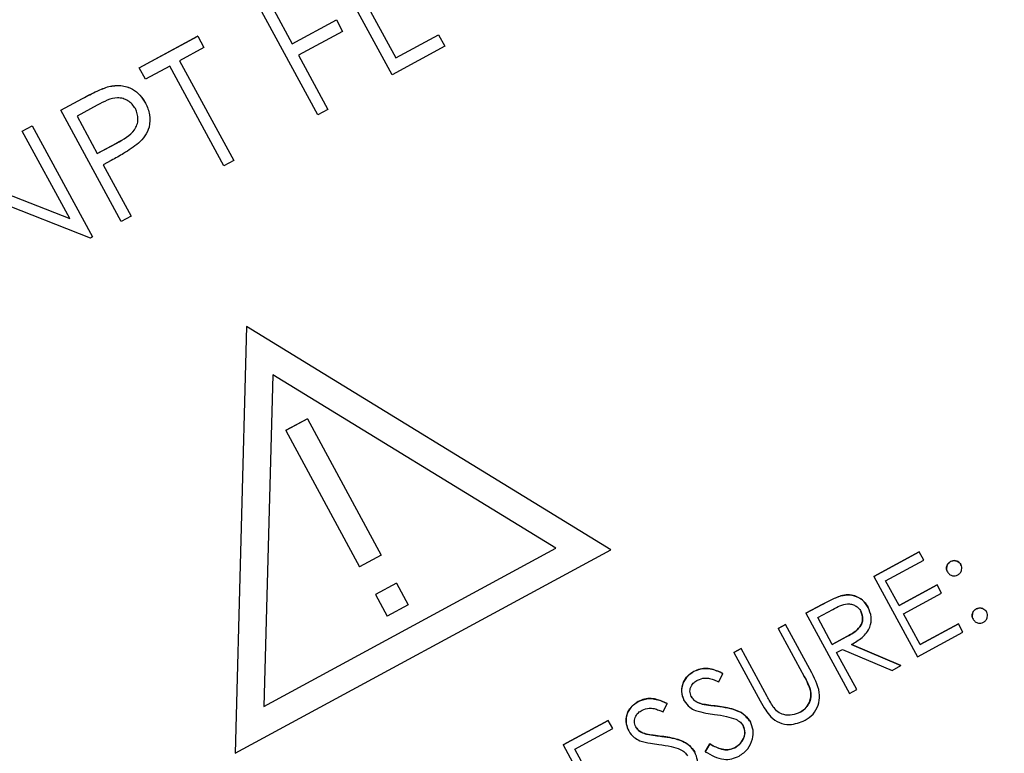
# Model space of a CAD drawing. Header units: inches. Extents: x 0.6 to 33.8, y 0 to 21.7.
# Tile 66 of 210: x 12.632 to 12.808, y 15.641 to 15.771. Entities that reach past the tile are written whole.
import ezdxf

# ---------------------------------------------------------------- set-up
doc = ezdxf.new("R2010")
doc.units = ezdxf.units.IN
doc.header["$MEASUREMENT"] = 0
doc.layers.add('FORMAT', color=7, linetype='Continuous')
doc.styles.add('SLDTEXTSTYLE3', font='TXT', dxfattribs={"width": 0.75})
doc.dimstyles.new('SLDDIMSTYLE0', dxfattribs={"dimtxt": 0.125, "dimasz": 0.13, "dimexe": 0, "dimexo": 0.0625, "dimgap": 0.03125, "dimtad": 0, "dimtih": 1, "dimtoh": 1, "dimdec": 1, "dimlfac": 4, "dimrnd": 1e-09, "dimzin": 12, "dimdsep": 46, "dimtxsty": 'SLDTEXTSTYLE3', "dimsah": 1, "dimcen": 0.09, "dimadec": 0, "dimazin": 3, "dimtfac": 1, "dimtdec": 1, "dimtofl": 0, "dimtmove": 0, "dimatfit": 3, "dimfxl": 1, "dimfrac": 2, "dimtolj": 1, "dimtzin": 12, "dimarcsym": 0})

# ---------------------------------------------------------------- blocks, each defined once
blk = doc.blocks.new('_D_1')
at = {"layer": 'FORMAT'}
for p, q in [((6.14175, 17.34011), (2.54818, 17.34011)), ((2.67318, 17.34011), (2.67318, 11.07473)), ((2.48846, 11.04934), (2.45037, 11.04934)), ((2.45037, 11.04934), (2.45037, 10.85091)), ((2.8579, 11.04934), (2.89599, 11.04934)), ((2.89599, 11.04934), (2.89599, 10.85091)), ((2.45037, 10.85091), (2.48846, 10.85091)), ((2.89599, 10.85091), (2.8579, 10.85091)), ((2.67318, 4.39851), (2.67318, 10.66388)), ((13.15451, 4.39851), (2.54818, 4.39851))]:
    blk.add_line(p, q, dxfattribs=at)
for points in [[(2.67318, 17.34011), (2.65318, 17.21011), (2.69318, 17.21011)], [(2.67318, 4.39851), (2.69318, 4.52851), (2.65318, 4.52851)]]:
    blk.add_solid(points, dxfattribs=at)
at = {"layer": 'FORMAT', "char_height": 0.125, "attachment_point": 1, "style": 'SLDTEXTSTYLE3'}
for s, insert in [('1315', (2.48846, 11.01204)), ('51.8', (2.51155, 10.82502))]:
    blk.add_mtext(s, dxfattribs=dict(at, insert=insert))

msp = doc.modelspace()

# ---------------------------------------------------------------- linework, layer by layer
at = {"color": 7, "linetype": 'Continuous'}
for p, q in [((12.69859, 15.76149), (12.68786, 15.78127)), ((12.68964, 15.78223), (12.69926, 15.76448)), ((12.6854, 15.75434), (12.67468, 15.77412)), ((12.67755, 15.77305), (12.68085, 15.76697)), ((12.68085, 15.76697), (12.68871, 15.77124)), ((12.68085, 15.76697), (12.68871, 15.77123)), ((12.68871, 15.77123), (12.68871, 15.77124)), ((12.68871, 15.77123), (12.68981, 15.7692)), ((12.65363, 15.76271), (12.66402, 15.76835)), ((12.65363, 15.76271), (12.66403, 15.76835)), ((12.66403, 15.76835), (12.66402, 15.76835)), ((12.66403, 15.76835), (12.66513, 15.76632)), ((12.68981, 15.7692), (12.68195, 15.76494)), ((12.69926, 15.76449), (12.70687, 15.76861)), ((12.69926, 15.76448), (12.70687, 15.76861)), ((12.70687, 15.76861), (12.70797, 15.76658)), ((12.70687, 15.76861), (12.70687, 15.76861)), ((12.70797, 15.76658), (12.69859, 15.76149)), ((12.66513, 15.76632), (12.66081, 15.76398)), ((12.68195, 15.76494), (12.68717, 15.75531)), ((12.66081, 15.76398), (12.67044, 15.74623)), ((12.65473, 15.76068), (12.65363, 15.76271)), ((12.65363, 15.76271), (12.65363, 15.76271)), ((12.65904, 15.76302), (12.65473, 15.76068)), ((12.66866, 15.74527), (12.65904, 15.76302)), ((12.64823, 15.7594), (12.64822, 15.7594)), ((12.63968, 15.75515), (12.64356, 15.75725)), ((12.63968, 15.75515), (12.64356, 15.75725)), ((12.64617, 15.75604), (12.64256, 15.75408)), ((12.64356, 15.75725), (12.64356, 15.75725)), ((12.65473, 15.75644), (12.65473, 15.75645)), ((12.63968, 15.75515), (12.63968, 15.75515)), ((12.6504, 15.73537), (12.63968, 15.75515)), ((12.68717, 15.75531), (12.6854, 15.75434)), ((12.64256, 15.75408), (12.64613, 15.74749)), ((12.63283, 15.75144), (12.63461, 15.7524)), ((12.63283, 15.75144), (12.63461, 15.7524)), ((12.64127, 15.73587), (12.63283, 15.75144)), ((12.63283, 15.75144), (12.63283, 15.75144)), ((12.63461, 15.7524), (12.64533, 15.73262)), ((12.63461, 15.7524), (12.63461, 15.7524)), ((12.64613, 15.74749), (12.64961, 15.74933)), ((12.64613, 15.74749), (12.64962, 15.74932)), ((12.64962, 15.74932), (12.64961, 15.74933)), ((12.64864, 15.74623), (12.64723, 15.74546)), ((12.67044, 15.74623), (12.66866, 15.74527)), ((12.61976, 15.74435), (12.64127, 15.73587)), ((12.61977, 15.74435), (12.64127, 15.73587)), ((12.64723, 15.74546), (12.65218, 15.73633)), ((12.64493, 15.7324), (12.62347, 15.74086)), ((12.65218, 15.73633), (12.6504, 15.73537)), ((12.64533, 15.73262), (12.64493, 15.7324)), ((12.67273, 15.71667), (12.67069, 15.64072)), ((12.67273, 15.71667), (12.67069, 15.64072)), ((12.73749, 15.67694), (12.67273, 15.71667)), ((12.73749, 15.67694), (12.67273, 15.71667)), ((12.67273, 15.71667), (12.67273, 15.71667)), ((12.67738, 15.7081), (12.67579, 15.64903)), ((12.72774, 15.6772), (12.67738, 15.7081)), ((12.68353, 15.70023), (12.67967, 15.69814)), ((12.68353, 15.70023), (12.67968, 15.69814)), ((12.68353, 15.70023), (12.69666, 15.67601)), ((12.68353, 15.70023), (12.68353, 15.70023)), ((12.67968, 15.69814), (12.67967, 15.69814)), ((12.67968, 15.69814), (12.6928, 15.67392)), ((12.67069, 15.64072), (12.73749, 15.67694)), ((12.67579, 15.64903), (12.72774, 15.6772)), ((12.67579, 15.64903), (12.72774, 15.6772)), ((12.69666, 15.67601), (12.6928, 15.67392)), ((12.73749, 15.67694), (12.73749, 15.67694)), ((12.78432, 15.6722), (12.79238, 15.67657)), ((12.79238, 15.67656), (12.78432, 15.67219)), ((12.79238, 15.67656), (12.79238, 15.67657)), ((12.79317, 15.6751), (12.79238, 15.67656)), ((12.7864, 15.67142), (12.79317, 15.6751)), ((12.79794, 15.67484), (12.79793, 15.67484)), ((12.79977, 15.67429), (12.79977, 15.6743)), ((12.78432, 15.67219), (12.78432, 15.6722)), ((12.78432, 15.67219), (12.79206, 15.65791)), ((12.79739, 15.673), (12.79739, 15.673)), ((12.69937, 15.67101), (12.69565, 15.669)), ((12.69937, 15.67101), (12.69565, 15.669)), ((12.69937, 15.67101), (12.69937, 15.67101)), ((12.69937, 15.67101), (12.70146, 15.66715)), ((12.78878, 15.66703), (12.7864, 15.67142)), ((12.78878, 15.66703), (12.79555, 15.67071)), ((12.79556, 15.6707), (12.78878, 15.66703)), ((12.79556, 15.6707), (12.79555, 15.67071)), ((12.79635, 15.66924), (12.79556, 15.6707)), ((12.69565, 15.669), (12.69565, 15.669)), ((12.69565, 15.669), (12.69774, 15.66514)), ((12.77843, 15.66875), (12.77843, 15.66875)), ((12.78957, 15.66556), (12.79635, 15.66924)), ((12.70146, 15.66715), (12.69774, 15.66514)), ((12.77223, 15.66564), (12.77509, 15.66719)), ((12.77509, 15.66719), (12.77223, 15.66564)), ((12.77509, 15.66719), (12.77509, 15.66719)), ((12.77223, 15.66564), (12.77998, 15.65136)), ((12.77223, 15.66564), (12.77223, 15.66564)), ((12.77431, 15.66487), (12.77699, 15.66632)), ((12.78328, 15.66669), (12.78328, 15.66669)), ((12.79255, 15.66007), (12.78957, 15.66556)), ((12.8025, 15.66641), (12.8025, 15.66642)), ((12.80434, 15.66587), (12.80434, 15.66587)), ((12.76729, 15.66296), (12.76857, 15.66366)), ((12.76857, 15.66365), (12.76729, 15.66296)), ((12.76857, 15.66365), (12.76857, 15.66366)), ((12.77325, 15.65503), (12.76857, 15.66365)), ((12.77689, 15.66011), (12.77431, 15.66487)), ((12.79255, 15.66007), (12.79933, 15.66375)), ((12.79933, 15.66374), (12.79255, 15.66007)), ((12.79933, 15.66374), (12.79933, 15.66375)), ((12.80012, 15.66228), (12.79933, 15.66374)), ((12.80196, 15.66458), (12.80196, 15.66458)), ((12.76729, 15.66296), (12.77193, 15.6544)), ((12.76729, 15.66296), (12.76729, 15.66296)), ((12.77952, 15.66151), (12.77689, 15.66011)), ((12.77689, 15.66011), (12.77952, 15.66151)), ((12.77952, 15.66151), (12.77952, 15.66151)), ((12.79206, 15.65791), (12.80012, 15.66228)), ((12.78031, 15.66007), (12.78913, 15.65633)), ((12.78913, 15.65632), (12.78031, 15.66007)), ((12.75941, 15.65869), (12.76069, 15.65939)), ((12.76069, 15.65938), (12.75941, 15.65869)), ((12.75941, 15.65869), (12.75941, 15.65869)), ((12.75941, 15.65869), (12.76409, 15.65006)), ((12.76069, 15.65938), (12.76069, 15.65939)), ((12.76533, 15.65083), (12.76069, 15.65938)), ((12.77768, 15.65864), (12.77873, 15.65921)), ((12.78126, 15.65205), (12.77768, 15.65864)), ((12.77873, 15.65921), (12.78755, 15.65546)), ((12.78755, 15.65546), (12.78913, 15.65632)), ((12.78913, 15.65632), (12.78913, 15.65633)), ((12.75229, 15.6553), (12.75229, 15.65531)), ((12.75673, 15.65344), (12.75741, 15.65495)), ((12.75741, 15.65495), (12.75741, 15.65495)), ((12.77298, 15.6521), (12.77298, 15.65211)), ((12.77998, 15.65136), (12.78126, 15.65205)), ((12.7424, 15.64994), (12.7424, 15.64995)), ((12.74684, 15.64808), (12.74752, 15.64959)), ((12.74752, 15.64959), (12.74752, 15.64959)), ((12.75058, 15.65006), (12.75058, 15.65007)), ((12.75377, 15.64948), (12.75377, 15.64949)), ((12.76412, 15.65), (12.76413, 15.65)), ((12.75646, 15.6491), (12.75646, 15.64911)), ((12.77121, 15.64802), (12.77121, 15.64803)), ((12.72901, 15.64221), (12.73707, 15.64658)), ((12.73707, 15.64658), (12.72901, 15.64221)), ((12.73786, 15.64511), (12.73707, 15.64658)), ((12.73707, 15.64658), (12.73707, 15.64658)), ((12.76233, 15.64632), (12.76233, 15.64632)), ((12.73109, 15.64144), (12.73786, 15.64511)), ((12.74069, 15.6447), (12.74069, 15.6447)), ((12.74388, 15.64412), (12.74388, 15.64412)), ((12.72901, 15.64221), (12.73675, 15.62792)), ((12.72901, 15.64221), (12.72901, 15.64221)), ((12.74657, 15.64374), (12.74657, 15.64374)), ((12.75431, 15.64101), (12.75512, 15.64239)), ((12.75512, 15.64238), (12.75431, 15.64101)), ((12.75512, 15.64238), (12.75512, 15.64239)), ((12.67069, 15.64072), (12.67069, 15.64072)), ((12.73347, 15.63704), (12.73109, 15.64144)), ((12.75244, 15.64095), (12.75244, 15.64096)), ((12.75431, 15.64101), (12.75431, 15.64101)), ((12.75955, 15.6417), (12.75955, 15.64171))]:
    msp.add_line(p, q, dxfattribs=at)
for points, knots in [([(12.64822, 15.7594), (12.64894, 15.75951), (12.65038, 15.75973), (12.65235, 15.75906), (12.65383, 15.7579), (12.65443, 15.75693), (12.65473, 15.75645)], [0, 0, 0, 0, 0.2797054, 0.5593809, 0.7795086, 1, 1, 1, 1]), ([(12.64823, 15.7594), (12.64895, 15.7595), (12.65038, 15.75972), (12.65235, 15.75906), (12.65383, 15.75789), (12.65443, 15.75693), (12.65473, 15.75644)], [0, 0, 0, 0, 0.2797054, 0.5593809, 0.7795086, 1, 1, 1, 1]), ([(12.64356, 15.75725), (12.6444, 15.75772), (12.64591, 15.75854), (12.64752, 15.75914), (12.64822, 15.7594)], [0, 0, 0, 0, 0.560314, 1, 1, 1, 1]), ([(12.64356, 15.75725), (12.6444, 15.75771), (12.64591, 15.75853), (12.64752, 15.75913), (12.64823, 15.7594)], [0, 0, 0, 0, 0.560314, 1, 1, 1, 1]), ([(12.65296, 15.75547), (12.65256, 15.75599), (12.65196, 15.75677), (12.65075, 15.75727), (12.64881, 15.75751), (12.64735, 15.7567), (12.64617, 15.75604)], [0, 0, 0, 0, 0.248969, 0.374729, 0.500383, 1, 1, 1, 1]), ([(12.65473, 15.75644), (12.65504, 15.75576), (12.65565, 15.75441), (12.65552, 15.75229), (12.65473, 15.75053), (12.65391, 15.7497), (12.6535, 15.74928)], [0, 0, 0, 0, 0.280099, 0.559324, 0.779458, 1, 1, 1, 1]), ([(12.64961, 15.74933), (12.65082, 15.74998), (12.65233, 15.75079), (12.65326, 15.75257), (12.65353, 15.75389), (12.65318, 15.75484), (12.65296, 15.75548)], [0, 0, 0, 0, 0.499721, 0.62535, 0.751083, 1, 1, 1, 1]), ([(12.64962, 15.74932), (12.65082, 15.74997), (12.65234, 15.75078), (12.65326, 15.75257), (12.65353, 15.75389), (12.65319, 15.75484), (12.65296, 15.75547)], [0, 0, 0, 0, 0.499721, 0.62535, 0.751083, 1, 1, 1, 1]), ([(12.6535, 15.74928), (12.65263, 15.74866), (12.65107, 15.74754), (12.64939, 15.74663), (12.64864, 15.74623)], [0, 0, 0, 0, 0.559694, 1, 1, 1, 1]), ([(12.79739, 15.673), (12.79732, 15.67319), (12.79717, 15.67357), (12.79728, 15.67413), (12.79754, 15.67458), (12.7978, 15.67475), (12.79793, 15.67484)], [0, 0, 0, 0, 0.279585, 0.559454, 0.779697, 1, 1, 1, 1]), ([(12.79794, 15.67484), (12.79777, 15.67472), (12.79745, 15.67449), (12.79724, 15.67395), (12.79721, 15.67343), (12.79733, 15.67315), (12.79739, 15.673)], [0, 0, 0, 0, 0.279628, 0.559268, 0.779583, 1, 1, 1, 1]), ([(12.79793, 15.67484), (12.79812, 15.67492), (12.7985, 15.67507), (12.79906, 15.67495), (12.79951, 15.67469), (12.79968, 15.67443), (12.79977, 15.6743)], [0, 0, 0, 0, 0.279602, 0.559212, 0.779475, 1, 1, 1, 1]), ([(12.79977, 15.67429), (12.79966, 15.67446), (12.79943, 15.67479), (12.79889, 15.675), (12.79837, 15.67503), (12.79808, 15.6749), (12.79794, 15.67484)], [0, 0, 0, 0, 0.279517, 0.559326, 0.779544, 1, 1, 1, 1]), ([(12.79923, 15.67246), (12.79939, 15.67257), (12.79972, 15.6728), (12.79993, 15.67334), (12.79996, 15.67386), (12.79984, 15.67415), (12.79977, 15.67429)], [0, 0, 0, 0, 0.279602, 0.559212, 0.779475, 1, 1, 1, 1]), ([(12.79739, 15.673), (12.79751, 15.67284), (12.79774, 15.67251), (12.79827, 15.67229), (12.79879, 15.67227), (12.79908, 15.67239), (12.79923, 15.67246)], [0, 0, 0, 0, 0.279576, 0.559284, 0.779552, 1, 1, 1, 1]), ([(12.77509, 15.66719), (12.7757, 15.66752), (12.77678, 15.66812), (12.77793, 15.66856), (12.77843, 15.66875)], [0, 0, 0, 0, 0.56024, 1, 1, 1, 1]), ([(12.77843, 15.66875), (12.77779, 15.66849), (12.77665, 15.66804), (12.77557, 15.66745), (12.77509, 15.66719)], [0, 0, 0, 0, 0.559717, 1, 1, 1, 1]), ([(12.77843, 15.66875), (12.77896, 15.66885), (12.78002, 15.66904), (12.78148, 15.66859), (12.7826, 15.66776), (12.78305, 15.66705), (12.78328, 15.66669)], [0, 0, 0, 0, 0.2797971, 0.5594998, 0.7796265, 1, 1, 1, 1]), ([(12.78328, 15.66669), (12.78298, 15.66714), (12.78239, 15.66804), (12.78104, 15.66876), (12.77967, 15.669), (12.77885, 15.66883), (12.77843, 15.66875)], [0, 0, 0, 0, 0.279899, 0.559327, 0.779605, 1, 1, 1, 1]), ([(12.77699, 15.66632), (12.77784, 15.6668), (12.77891, 15.6674), (12.78035, 15.66728), (12.78101, 15.66701), (12.78161, 15.6666), (12.78187, 15.66619), (12.78199, 15.66599)], [0, 0, 0, 0, 0.498719, 0.624046, 0.749383, 0.874693, 1, 1, 1, 1]), ([(12.77952, 15.66151), (12.78039, 15.66199), (12.78149, 15.66259), (12.78219, 15.66387), (12.7824, 15.66484), (12.78216, 15.66553), (12.78199, 15.666)], [0, 0, 0, 0, 0.499827, 0.625498, 0.751208, 1, 1, 1, 1]), ([(12.78199, 15.66599), (12.78216, 15.66553), (12.78241, 15.66483), (12.78219, 15.66387), (12.78149, 15.66258), (12.78039, 15.66199), (12.77952, 15.66151)], [0, 0, 0, 0, 0.248792, 0.374502, 0.500173, 1, 1, 1, 1]), ([(12.78031, 15.66007), (12.78098, 15.66046), (12.7823, 15.66123), (12.78369, 15.66296), (12.78399, 15.665), (12.78351, 15.66612), (12.78328, 15.66669)], [0, 0, 0, 0, 0.281289, 0.560374, 0.77996, 1, 1, 1, 1]), ([(12.80196, 15.66458), (12.80188, 15.66477), (12.80173, 15.66514), (12.80185, 15.66571), (12.80211, 15.66616), (12.80237, 15.66633), (12.8025, 15.66642)], [0, 0, 0, 0, 0.279576, 0.559284, 0.779552, 1, 1, 1, 1]), ([(12.8025, 15.66641), (12.80234, 15.6663), (12.80201, 15.66607), (12.8018, 15.66553), (12.80177, 15.66501), (12.8019, 15.66472), (12.80196, 15.66458)], [0, 0, 0, 0, 0.2796468, 0.5592988, 0.7796148, 1, 1, 1, 1]), ([(12.8025, 15.66642), (12.80269, 15.66649), (12.80306, 15.66664), (12.80362, 15.66652), (12.80408, 15.66627), (12.80425, 15.666), (12.80434, 15.66587)], [0, 0, 0, 0, 0.2796016, 0.559212, 0.7794752, 1, 1, 1, 1]), ([(12.80434, 15.66587), (12.80422, 15.66603), (12.80399, 15.66636), (12.80346, 15.66657), (12.80294, 15.6666), (12.80265, 15.66648), (12.8025, 15.66641)], [0, 0, 0, 0, 0.279517, 0.559326, 0.779544, 1, 1, 1, 1]), ([(12.80379, 15.66403), (12.80396, 15.66415), (12.80429, 15.66438), (12.80449, 15.66492), (12.80453, 15.66543), (12.8044, 15.66572), (12.80434, 15.66587)], [0, 0, 0, 0, 0.279537, 0.559056, 0.779442, 1, 1, 1, 1]), ([(12.80196, 15.66458), (12.80207, 15.66441), (12.80231, 15.66409), (12.80284, 15.66387), (12.80336, 15.66385), (12.80365, 15.66397), (12.80379, 15.66403)], [0, 0, 0, 0, 0.279539, 0.5593268, 0.7796885, 1, 1, 1, 1]), ([(12.75058, 15.65007), (12.75037, 15.65061), (12.74994, 15.65169), (12.75032, 15.65332), (12.75116, 15.65456), (12.75191, 15.65506), (12.75229, 15.65531)], [0, 0, 0, 0, 0.279553, 0.558798, 0.779378, 1, 1, 1, 1]), ([(12.75229, 15.6553), (12.75182, 15.65497), (12.75087, 15.65432), (12.75014, 15.65283), (12.75005, 15.65132), (12.7504, 15.65048), (12.75058, 15.65006)], [0, 0, 0, 0, 0.279956, 0.559472, 0.779671, 1, 1, 1, 1]), ([(12.75229, 15.65531), (12.75286, 15.65554), (12.7538, 15.65591), (12.75521, 15.65579), (12.75634, 15.65544), (12.75705, 15.65512), (12.75741, 15.65495)], [0, 0, 0, 0, 0.338729, 0.558835, 0.779344, 1, 1, 1, 1]), ([(12.75741, 15.65495), (12.75686, 15.6552), (12.75594, 15.65561), (12.75457, 15.65587), (12.75337, 15.65579), (12.75265, 15.65547), (12.75229, 15.6553)], [0, 0, 0, 0, 0.340248, 0.56021, 0.780132, 1, 1, 1, 1]), ([(12.77207, 15.6466), (12.77258, 15.64693), (12.7736, 15.6476), (12.77447, 15.64924), (12.77489, 15.65188), (12.77393, 15.65373), (12.77325, 15.65503)], [0, 0, 0, 0, 0.1869521, 0.3736827, 0.5605195, 1, 1, 1, 1]), ([(12.75183, 15.65082), (12.75171, 15.65113), (12.75148, 15.65175), (12.75177, 15.65267), (12.75228, 15.65335), (12.75273, 15.65363), (12.75295, 15.65376)], [0, 0, 0, 0, 0.278996, 0.558594, 0.779214, 1, 1, 1, 1]), ([(12.75295, 15.65376), (12.75337, 15.65393), (12.75407, 15.6542), (12.7551, 15.65405), (12.75593, 15.65379), (12.75646, 15.65356), (12.75673, 15.65344)], [0, 0, 0, 0, 0.3384332, 0.5585868, 0.7792501, 1, 1, 1, 1]), ([(12.77298, 15.65211), (12.77281, 15.65255), (12.77251, 15.65334), (12.7721, 15.65408), (12.77193, 15.65441)], [0, 0, 0, 0, 0.559624, 1, 1, 1, 1]), ([(12.77193, 15.6544), (12.77216, 15.65399), (12.77256, 15.65325), (12.77286, 15.65245), (12.77298, 15.6521)], [0, 0, 0, 0, 0.560315, 1, 1, 1, 1]), ([(12.77121, 15.64803), (12.77158, 15.64828), (12.77232, 15.6488), (12.77294, 15.64992), (12.77316, 15.65106), (12.77304, 15.65176), (12.77298, 15.65211)], [0, 0, 0, 0, 0.279787, 0.559377, 0.779569, 1, 1, 1, 1]), ([(12.77298, 15.6521), (12.77305, 15.65166), (12.77319, 15.65077), (12.77278, 15.64955), (12.77209, 15.64861), (12.7715, 15.64822), (12.77121, 15.64802)], [0, 0, 0, 0, 0.279956, 0.559456, 0.779741, 1, 1, 1, 1]), ([(12.74069, 15.6447), (12.74048, 15.64525), (12.74005, 15.64633), (12.74043, 15.64796), (12.74127, 15.6492), (12.74202, 15.6497), (12.7424, 15.64995)], [0, 0, 0, 0, 0.279553, 0.558798, 0.779378, 1, 1, 1, 1]), ([(12.7424, 15.64994), (12.74193, 15.64961), (12.74098, 15.64895), (12.74025, 15.64746), (12.74016, 15.64596), (12.74051, 15.64512), (12.74069, 15.6447)], [0, 0, 0, 0, 0.279956, 0.559472, 0.779671, 1, 1, 1, 1]), ([(12.7424, 15.64995), (12.74297, 15.65017), (12.74391, 15.65055), (12.74532, 15.65042), (12.74645, 15.65008), (12.74716, 15.64975), (12.74752, 15.64959)], [0, 0, 0, 0, 0.338729, 0.558835, 0.779344, 1, 1, 1, 1]), ([(12.74752, 15.64959), (12.74697, 15.64984), (12.74605, 15.65025), (12.74468, 15.65051), (12.74348, 15.65043), (12.74276, 15.6501), (12.7424, 15.64994)], [0, 0, 0, 0, 0.340248, 0.56021, 0.780132, 1, 1, 1, 1]), ([(12.75058, 15.65006), (12.75087, 15.64964), (12.75139, 15.6489), (12.7522, 15.6485), (12.75256, 15.64832)], [0, 0, 0, 0, 0.559025, 1, 1, 1, 1]), ([(12.75183, 15.65082), (12.75195, 15.65063), (12.7522, 15.65025), (12.75287, 15.64976), (12.75343, 15.64959), (12.75377, 15.64949)], [0, 0, 0, 0, 0.279946, 0.559774, 1, 1, 1, 1]), ([(12.75377, 15.64948), (12.75333, 15.64962), (12.75253, 15.64986), (12.75204, 15.65052), (12.75183, 15.65082)], [0, 0, 0, 0, 0.56065, 1, 1, 1, 1]), ([(12.75377, 15.64949), (12.75427, 15.6494), (12.75517, 15.64926), (12.75607, 15.64915), (12.75646, 15.64911)], [0, 0, 0, 0, 0.559906, 1, 1, 1, 1]), ([(12.75646, 15.6491), (12.75596, 15.64916), (12.75506, 15.64926), (12.75417, 15.64942), (12.75377, 15.64948)], [0, 0, 0, 0, 0.560088, 1, 1, 1, 1]), ([(12.76409, 15.65006), (12.7644, 15.6495), (12.76494, 15.64848), (12.76566, 15.64759), (12.76598, 15.64719)], [0, 0, 0, 0, 0.5603904, 1, 1, 1, 1]), ([(12.76642, 15.64896), (12.76621, 15.6493), (12.76583, 15.64991), (12.76549, 15.65055), (12.76533, 15.65083)], [0, 0, 0, 0, 0.559876, 1, 1, 1, 1]), ([(12.74194, 15.64546), (12.74182, 15.64577), (12.74159, 15.64639), (12.74188, 15.64731), (12.74239, 15.64799), (12.74284, 15.64826), (12.74306, 15.6484)], [0, 0, 0, 0, 0.278996, 0.558594, 0.779214, 1, 1, 1, 1]), ([(12.74306, 15.6484), (12.74348, 15.64857), (12.74418, 15.64884), (12.74521, 15.64869), (12.74604, 15.64842), (12.74657, 15.6482), (12.74684, 15.64808)], [0, 0, 0, 0, 0.338433, 0.558587, 0.77925, 1, 1, 1, 1]), ([(12.75256, 15.64832), (12.75318, 15.64815), (12.7543, 15.64785), (12.75545, 15.64771), (12.75595, 15.64765)], [0, 0, 0, 0, 0.559524, 1, 1, 1, 1]), ([(12.75595, 15.64765), (12.75668, 15.64756), (12.75798, 15.64739), (12.75922, 15.64696), (12.75976, 15.64677)], [0, 0, 0, 0, 0.56033, 1, 1, 1, 1]), ([(12.75646, 15.64911), (12.75772, 15.64893), (12.75947, 15.64868), (12.76146, 15.64754), (12.76204, 15.64673), (12.76233, 15.64632)], [0, 0, 0, 0, 0.560115, 0.780284, 1, 1, 1, 1]), ([(12.76233, 15.64632), (12.76194, 15.64682), (12.76117, 15.64783), (12.75904, 15.64872), (12.75744, 15.64896), (12.75646, 15.6491)], [0, 0, 0, 0, 0.278896, 0.558876, 1, 1, 1, 1]), ([(12.77121, 15.64802), (12.77074, 15.64784), (12.76981, 15.64747), (12.76838, 15.64749), (12.76717, 15.64804), (12.76667, 15.64865), (12.76642, 15.64896)], [0, 0, 0, 0, 0.279985, 0.560094, 0.779635, 1, 1, 1, 1]), ([(12.75976, 15.64677), (12.76005, 15.64661), (12.76057, 15.64634), (12.76089, 15.64585), (12.76104, 15.64564)], [0, 0, 0, 0, 0.560129, 1, 1, 1, 1]), ([(12.76034, 15.64024), (12.7609, 15.64062), (12.762, 15.64138), (12.76276, 15.64313), (12.76294, 15.64486), (12.76253, 15.64583), (12.76233, 15.64632)], [0, 0, 0, 0, 0.279806, 0.559627, 0.779888, 1, 1, 1, 1]), ([(12.76598, 15.64719), (12.76646, 15.64681), (12.76743, 15.64604), (12.76968, 15.64564), (12.77117, 15.64624), (12.77207, 15.6466)], [0, 0, 0, 0, 0.280393, 0.561, 1, 1, 1, 1]), ([(12.74069, 15.6447), (12.74098, 15.64428), (12.7415, 15.64354), (12.74231, 15.64314), (12.74267, 15.64296)], [0, 0, 0, 0, 0.559025, 1, 1, 1, 1]), ([(12.74194, 15.64546), (12.74206, 15.64527), (12.74231, 15.64489), (12.74298, 15.6444), (12.74354, 15.64423), (12.74388, 15.64412)], [0, 0, 0, 0, 0.279946, 0.559774, 1, 1, 1, 1]), ([(12.74388, 15.64412), (12.74344, 15.64425), (12.74264, 15.64449), (12.74215, 15.64516), (12.74194, 15.64546)], [0, 0, 0, 0, 0.56065, 1, 1, 1, 1]), ([(12.74388, 15.64412), (12.74438, 15.64404), (12.74528, 15.64389), (12.74618, 15.64379), (12.74657, 15.64374)], [0, 0, 0, 0, 0.559906, 1, 1, 1, 1]), ([(12.74657, 15.64374), (12.74607, 15.6438), (12.74517, 15.6439), (12.74428, 15.64405), (12.74388, 15.64412)], [0, 0, 0, 0, 0.560088, 1, 1, 1, 1]), ([(12.75955, 15.64171), (12.75991, 15.64195), (12.76064, 15.64245), (12.76126, 15.64353), (12.76141, 15.64468), (12.76116, 15.64532), (12.76103, 15.64565)], [0, 0, 0, 0, 0.280276, 0.560148, 0.780153, 1, 1, 1, 1]), ([(12.76104, 15.64564), (12.76118, 15.64522), (12.76148, 15.64439), (12.7611, 15.64317), (12.76042, 15.64227), (12.75984, 15.64189), (12.75955, 15.6417)], [0, 0, 0, 0, 0.278967, 0.558281, 0.779115, 1, 1, 1, 1]), ([(12.74267, 15.64296), (12.74329, 15.64279), (12.74441, 15.64249), (12.74556, 15.64235), (12.74606, 15.64229)], [0, 0, 0, 0, 0.559524, 1, 1, 1, 1]), ([(12.74606, 15.64229), (12.74679, 15.64219), (12.74809, 15.64203), (12.74933, 15.6416), (12.74987, 15.6414)], [0, 0, 0, 0, 0.56033, 1, 1, 1, 1]), ([(12.74657, 15.64374), (12.74783, 15.64357), (12.74958, 15.64332), (12.75157, 15.64218), (12.75215, 15.64136), (12.75244, 15.64096)], [0, 0, 0, 0, 0.560115, 0.780284, 1, 1, 1, 1]), ([(12.75244, 15.64095), (12.75205, 15.64146), (12.75128, 15.64247), (12.74915, 15.64336), (12.74755, 15.6436), (12.74657, 15.64374)], [0, 0, 0, 0, 0.278896, 0.558876, 1, 1, 1, 1]), ([(12.75512, 15.64239), (12.7559, 15.64197), (12.75698, 15.64138), (12.75859, 15.64131), (12.75923, 15.64157), (12.75955, 15.64171)], [0, 0, 0, 0, 0.559321, 0.779782, 1, 1, 1, 1]), ([(12.75955, 15.6417), (12.75914, 15.64155), (12.75831, 15.64124), (12.75671, 15.6415), (12.75573, 15.64205), (12.75512, 15.64238)], [0, 0, 0, 0, 0.279219, 0.559345, 1, 1, 1, 1]), ([(12.74987, 15.6414), (12.75016, 15.64125), (12.75068, 15.64097), (12.751, 15.64049), (12.75115, 15.64028)], [0, 0, 0, 0, 0.560129, 1, 1, 1, 1]), ([(12.75045, 15.63488), (12.75101, 15.63526), (12.75211, 15.63602), (12.75287, 15.63777), (12.75305, 15.6395), (12.75264, 15.64047), (12.75244, 15.64095)], [0, 0, 0, 0, 0.279806, 0.5596265, 0.7798882, 1, 1, 1, 1]), ([(12.75431, 15.64101), (12.75537, 15.6404), (12.75686, 15.63955), (12.75905, 15.63966), (12.75991, 15.64005), (12.76034, 15.64024)], [0, 0, 0, 0, 0.558455, 0.779206, 1, 1, 1, 1])]:
    msp.add_open_spline(points, degree=3, knots=knots, dxfattribs=at)

# ---------------------------------------------------------------- dimensions: what is measured, and where the dimension line sits
at = {"layer": 'FORMAT'}
dim = msp.add_linear_dim(base=(2.67318, 17.34011), p1=(13.20451, 4.39851), p2=(6.19175, 17.34011), angle=90, dimstyle='SLDDIMSTYLE0', dxfattribs=at)
dim.commit()
dim.dimension.update_dxf_attribs({"geometry": '_D_1', "text_midpoint": (2.67318, 10.86931), "dimtype": 160})

doc.saveas('drawing.dxf')
